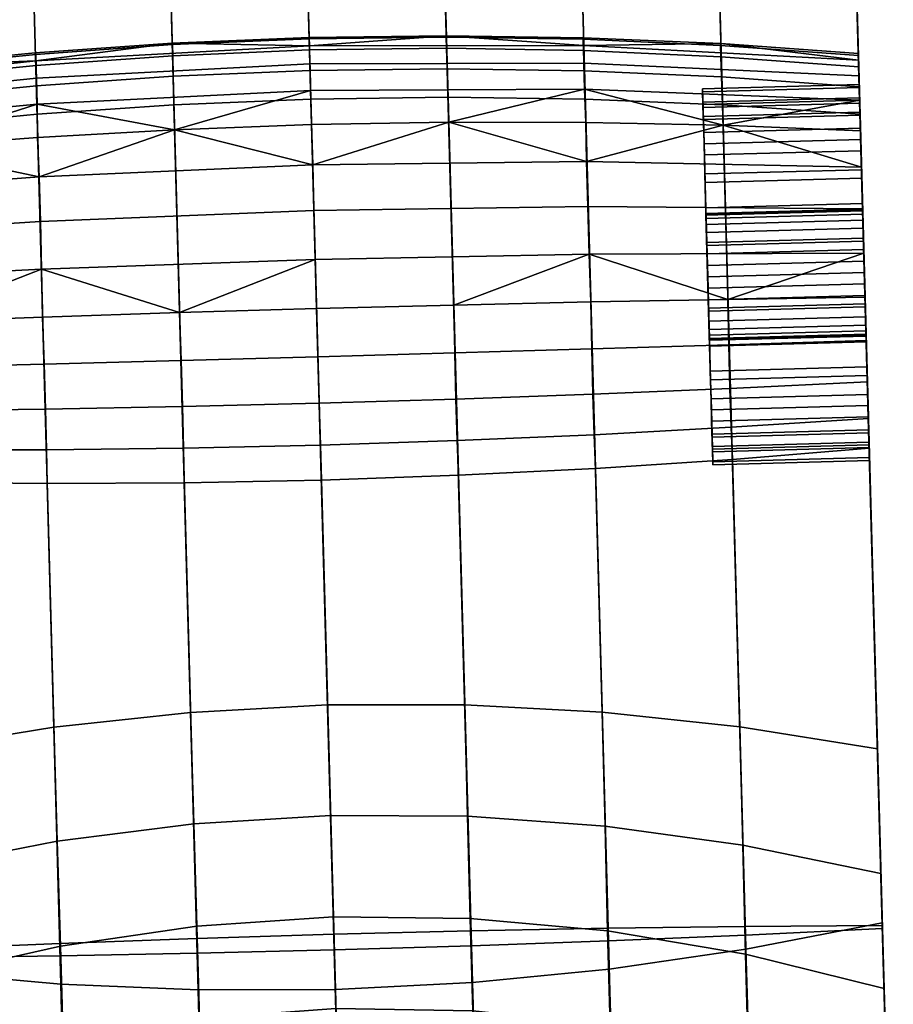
# Model space of a CAD drawing. Header units: millimetres. Extents: x -265 to 265, y -281 to 271.
# Tile 254 of 256: x 236 to 264, y -102 to -71. Entities that reach past the tile are written whole.
import ezdxf

# ---------------------------------------------------------------- set-up
doc = ezdxf.new("R2010")
doc.units = ezdxf.units.MM
doc.header["$MEASUREMENT"] = 0
doc.layers.add('podrucky', color=7, linetype='Continuous', true_color=0x000000)

msp = doc.modelspace()

# ---------------------------------------------------------------- meshes
at = {"layer": 'podrucky'}
mesh = msp.add_polyface(dxfattribs=at)
corners = [(221.451, 160.112, 624.927), (221.629, 153.629, 622.459), (221.936, 142.486, 623.806), (221.215, 168.72, 624.027), (221.478, 159.15, 621.19), (221.328, 164.581, 619.529), (256.616, 154.592, 622.459), (256.438, 161.074, 624.927), (256.923, 143.448, 623.806), (263.615, -99.861, 637.978), (256.465, 160.113, 621.19), (256.314, 165.544, 619.529), (256.201, 169.682, 624.027), (247.691, 160.203, 618.371), (247.549, 165.325, 616.885), (251.926, 165.436, 617.985), (252.07, 160.186, 619.544), (247.838, 155.004, 619.51), (252.221, 154.853, 620.738), (248.142, 144.52, 620.735), (252.53, 144.093, 622.014), (243.322, 160.166, 617.669), (243.182, 165.211, 616.227), (243.465, 155.047, 618.775), (243.758, 144.727, 619.968), (238.959, 160.073, 617.436), (238.82, 165.093, 616.008), (239.099, 154.981, 618.531), (239.381, 144.716, 619.713), (234.599, 159.925, 617.67), (234.461, 164.971, 616.228), (234.737, 154.807, 618.777), (235.012, 144.486, 619.97), (230.236, 159.723, 618.373), (230.096, 164.845, 616.887), (230.375, 154.524, 619.513), (230.648, 144.037, 620.738), (225.864, 159.464, 619.546), (225.721, 164.715, 617.986), (226.008, 154.131, 620.74), (226.29, 143.371, 622.016), (256.465, 160.113, 621.19), (256.314, 165.544, 619.529), (256.616, 154.592, 622.459), (256.923, 143.448, 623.806), (221.328, 164.581, 619.529), (221.183, 169.881, 617.486), (225.578, 169.847, 616.071), (221.629, 153.629, 622.459), (221.478, 159.15, 621.19), (221.936, 142.486, 623.806), (247.737, 159.208, 628.013), (254.866, -99.952, 640.976), (259.242, -99.894, 639.727), (252.092, 160.005, 626.727), (247.494, 168.639, 626.974), (251.856, 169.094, 625.745), (243.375, 158.681, 628.784), (250.491, -100.035, 641.724), (243.119, 168.317, 627.712), (238.737, 168.13, 627.958), (239.004, 158.426, 629.04), (234.353, 168.076, 627.711), (234.628, 158.441, 628.782), (229.969, 168.157, 626.972), (230.244, 158.728, 628.011), (225.853, 159.284, 626.725), (233.002, -100.616, 639.725), (237.373, -100.433, 640.974), (225.588, 168.372, 625.743), (256.438, 161.074, 624.927), (263.615, -99.861, 637.978), (256.201, 169.682, 624.027), (221.451, 160.112, 624.927), (228.629, -100.823, 637.978), (221.215, 168.72, 624.027)]
mesh.append_faces([[corners[k] for k in face] for face in [(0, 1, 2, 2), (3, 4, 0, 0), (1, 0, 4, 4), (3, 5, 4, 4), (6, 7, 8, 8), (9, 8, 7, 7), (10, 11, 12, 12), (7, 6, 10, 10), (7, 10, 12, 12), (13, 14, 15, 16), (17, 13, 16, 18), (19, 17, 18, 20), (21, 22, 14, 13), (23, 21, 13, 17), (24, 23, 17, 19), (25, 26, 22, 21), (27, 25, 21, 23), (28, 27, 23, 24), (29, 30, 26, 25), (31, 29, 25, 27), (32, 31, 27, 28), (33, 34, 30, 29), (35, 33, 29, 31), (36, 35, 31, 32), (37, 38, 34, 33), (39, 37, 33, 35), (40, 39, 35, 36), (41, 16, 15, 42), (43, 18, 16, 41), (44, 20, 18, 43), (38, 45, 46, 47), (39, 48, 49, 37), (40, 50, 48, 39), (37, 49, 45, 38), (51, 52, 53, 54), (55, 51, 54, 56), (57, 58, 52, 51), (59, 57, 51, 55), (60, 61, 57, 59), (62, 63, 61, 60), (64, 65, 63, 62), (66, 67, 68, 65), (69, 66, 65, 64), (70, 54, 53, 71), (72, 56, 54, 70), (66, 73, 74, 67), (69, 75, 73, 66)]])
mesh = msp.add_polyface(dxfattribs=at)
corners = [(221.936, 142.486, 623.806), (228.631, -100.923, 635.981), (228.629, -100.823, 637.978), (221.451, 160.112, 624.927), (262.851, -72.049, 441.635), (262.853, -72.118, 443.044), (262.878, -73.039, 442), (262.881, -73.139, 443.092), (262.881, -73.139, 440.908), (263.615, -99.861, 637.978), (263.618, -99.961, 635.981), (256.923, 143.448, 623.806), (254.877, -100.351, 632.984), (248.142, 144.52, 620.735), (252.53, 144.093, 622.014), (259.249, -100.168, 634.232), (254.08, -71.952, 444.521), (254.102, -72.604, 445.934), (258.485, -72.797, 445.849), (258.464, -72.151, 444.486), (254.074, -71.596, 443.005), (258.458, -71.793, 443.021), (250.504, -100.509, 632.235), (243.758, 144.727, 619.968), (249.706, -71.881, 444.541), (249.727, -72.536, 445.986), (249.699, -71.526, 442.995), (246.131, -100.642, 631.986), (239.381, 144.716, 619.713), (245.341, -71.938, 444.548), (245.359, -72.594, 446.003), (245.331, -71.583, 442.992), (241.758, -100.749, 632.236), (235.012, 144.486, 619.97), (240.98, -72.121, 444.541), (240.995, -72.777, 445.986), (240.968, -71.766, 442.996), (237.384, -100.832, 632.986), (230.648, 144.037, 620.738), (236.605, -72.077, 443.005), (236.619, -72.433, 444.521), (233.009, -100.89, 634.234), (226.29, 143.371, 622.016), (232.239, -72.515, 443.021), (232.252, -72.872, 444.486), (263.618, -99.961, 635.981), (256.923, 143.448, 623.806), (262.853, -72.118, 443.044), (262.862, -72.478, 444.438), (262.851, -72.049, 441.635), (258.467, -71.736, 441.545), (254.085, -71.548, 441.48), (249.705, -71.483, 441.441), (245.33, -71.542, 441.428), (228.631, -100.923, 635.981), (221.936, 142.486, 623.806), (240.959, -71.724, 441.441), (236.592, -72.03, 441.48), (232.227, -72.459, 441.545), (245.354, -72.378, 438.397), (245.337, -71.805, 439.886), (254.08, -71.799, 439.975), (254.091, -72.355, 438.52), (236.63, -72.836, 438.52), (236.61, -72.28, 439.975), (262.856, -72.264, 440.241), (262.87, -72.767, 438.892), (239.004, 158.426, 629.04), (246.117, -100.142, 641.973), (250.491, -100.035, 641.724), (243.375, 158.681, 628.784), (234.628, 158.441, 628.782), (241.744, -100.275, 641.723), (230.244, 158.728, 628.011), (237.373, -100.433, 640.974)]
mesh.append_faces([[corners[k] for k in face] for face in [(0, 1, 2, 2), (3, 0, 2, 2), (4, 5, 6, 6), (7, 6, 5, 5), (6, 8, 4, 4), (9, 10, 11, 11), (12, 13, 14, 15), (16, 17, 18, 19), (20, 16, 19, 21), (22, 23, 13, 12), (24, 25, 17, 16), (26, 24, 16, 20), (27, 28, 23, 22), (29, 30, 25, 24), (31, 29, 24, 26), (32, 33, 28, 27), (34, 35, 30, 29), (36, 34, 29, 31), (37, 38, 33, 32), (39, 40, 34, 36), (41, 42, 38, 37), (43, 44, 40, 39), (45, 15, 14, 46), (47, 21, 19, 48), (49, 50, 21, 47), (20, 51, 52, 26), (20, 21, 50, 51), (53, 31, 26, 52), (41, 54, 55, 42), (36, 31, 53, 56), (57, 39, 36, 56), (58, 43, 39, 57), (59, 60, 61, 62), (63, 64, 60, 59), (65, 50, 49, 49), (51, 50, 61, 61), (65, 61, 50, 50), (60, 53, 52, 52), (52, 61, 60, 60), (60, 56, 53, 53), (51, 61, 52, 52), (61, 65, 66, 62), (64, 57, 56, 56), (58, 57, 64, 64), (56, 60, 64, 64), (67, 68, 69, 70), (71, 72, 68, 67), (73, 74, 72, 71)]])
mesh = msp.add_polyface(dxfattribs=at)
corners = [(257.883, -73.277, 443.092), (257.891, -73.598, 444.209), (257.904, -74.062, 444.025), (257.896, -73.768, 443.001), (257.88, -73.177, 442), (257.894, -73.676, 442), (257.896, -73.768, 440.999), (257.904, -74.062, 439.975), (257.891, -73.598, 439.791), (257.883, -73.277, 440.908), (262.892, -73.539, 442), (262.895, -73.631, 440.999), (257.896, -73.768, 440.999), (257.894, -73.676, 442), (262.895, -73.631, 443.001), (257.896, -73.768, 443.001), (262.881, -73.139, 440.908), (257.883, -73.277, 440.908), (257.891, -73.598, 439.791), (262.889, -73.46, 439.791), (257.906, -74.154, 438.717), (262.904, -74.017, 438.717), (262.878, -73.039, 442), (257.88, -73.177, 442), (262.889, -73.46, 444.209), (257.891, -73.598, 444.209), (257.883, -73.277, 443.092), (262.881, -73.139, 443.092), (262.904, -74.017, 445.283), (257.906, -74.154, 445.283), (262.889, -73.46, 444.209), (262.862, -72.478, 444.438), (262.904, -74.017, 445.283), (262.88, -73.115, 445.729), (262.853, -72.118, 443.044), (262.856, -72.264, 440.241), (262.851, -72.049, 441.635), (262.881, -73.139, 440.908), (262.889, -73.46, 439.791), (262.87, -72.767, 438.892), (262.892, -73.536, 437.674), (262.904, -74.017, 438.717), (262.881, -73.139, 443.092), (254.102, -72.604, 445.934), (254.139, -73.504, 447.166), (258.521, -73.683, 447.031), (258.485, -72.797, 445.849), (249.727, -72.536, 445.986), (249.76, -73.445, 447.247), (245.359, -72.594, 446.003), (245.384, -73.505, 447.274), (240.995, -72.777, 445.986), (241.013, -73.686, 447.247), (236.633, -73.085, 445.934), (236.646, -73.986, 447.166), (236.619, -72.433, 444.521), (240.98, -72.121, 444.541), (232.267, -73.518, 445.849), (232.28, -74.406, 447.031), (232.252, -72.872, 444.486), (262.88, -73.115, 445.729), (262.904, -73.983, 446.841), (262.862, -72.478, 444.438), (258.464, -72.151, 444.486), (227.875, -73.44, 444.438), (227.893, -74.078, 445.729), (232.239, -72.515, 443.021), (227.865, -73.08, 443.044), (232.227, -72.459, 441.545), (227.863, -73.011, 441.635), (245.377, -73.235, 437.051), (245.354, -72.378, 438.397), (254.091, -72.355, 438.52), (254.118, -73.19, 437.206), (236.648, -73.671, 437.206), (236.63, -72.836, 438.52), (262.892, -73.536, 437.674), (262.87, -72.767, 438.892), (249.781, -74.24, 435.968), (245.406, -74.318, 435.922), (258.539, -74.338, 436.336), (254.159, -74.247, 436.106), (227.884, -73.729, 438.892), (227.869, -73.226, 440.241), (236.61, -72.28, 439.975), (227.904, -74.498, 437.674)]
mesh.append_faces([[corners[k] for k in face] for face in [(0, 1, 2, 2), (3, 4, 0, 0), (4, 3, 5, 5), (3, 0, 2, 2), (6, 4, 5, 5), (7, 8, 9, 9), (9, 6, 7, 7), (6, 9, 4, 4), (10, 11, 12, 13), (14, 10, 13, 15), (16, 17, 18, 19), (19, 18, 20, 21), (22, 23, 17, 16), (24, 25, 26, 27), (28, 29, 25, 24), (27, 26, 23, 22), (30, 31, 32, 32), (33, 32, 31, 31), (34, 31, 30, 30), (35, 36, 37, 37), (38, 39, 35, 35), (40, 39, 41, 41), (41, 39, 38, 38), (37, 38, 35, 35), (42, 34, 30, 30), (43, 44, 45, 46), (47, 48, 44, 43), (49, 50, 48, 47), (51, 52, 50, 49), (53, 54, 52, 51), (55, 53, 51, 56), (57, 58, 54, 53), (59, 57, 53, 55), (60, 46, 45, 61), (62, 63, 46, 60), (59, 64, 65, 57), (66, 67, 64, 59), (66, 68, 69, 67), (70, 71, 72, 73), (74, 75, 71, 70), (76, 73, 72, 77), (73, 78, 79, 70), (80, 81, 73, 73), (75, 82, 83, 84), (83, 69, 68, 68), (68, 84, 83, 83), (82, 75, 74, 85)]])
mesh = msp.add_polyface(dxfattribs=at)
corners = [(227.917, -74.945, 446.841), (228.21, -85.604, 437.809), (228.627, -100.743, 458.068), (228.152, -83.482, 435.929), (228.184, -84.65, 436.77), (227.963, -76.638, 435.86), (227.932, -75.476, 436.659), (228.474, -95.19, 467.993), (227.904, -74.498, 437.674), (227.884, -73.729, 438.892), (227.875, -73.44, 444.438), (227.865, -73.08, 443.044), (227.863, -73.011, 441.635), (227.893, -74.078, 445.729), (228.078, -80.788, 435.045), (228.115, -82.166, 435.344), (228.039, -79.379, 435.028), (228, -77.965, 435.302), (227.869, -73.226, 440.241), (236.646, -73.986, 447.166), (237.184, -93.539, 468.987), (241.546, -93.065, 469.235), (241.013, -73.686, 447.247), (232.28, -74.406, 447.031), (232.826, -94.247, 468.572), (227.917, -74.945, 446.841), (228.474, -95.19, 467.993), (232.267, -73.518, 445.849), (227.893, -74.078, 445.729), (241.035, -74.481, 435.968), (236.666, -74.728, 436.106), (236.648, -73.671, 437.206), (232.299, -75.06, 436.337), (227.932, -75.476, 436.659), (227.904, -74.498, 437.674), (236.713, -75.98, 435.234), (236.756, -77.408, 434.615), (228, -77.965, 435.302), (227.963, -76.638, 435.86), (236.793, -78.931, 434.295), (228.039, -79.379, 435.028), (241.195, -80.314, 434.092), (236.823, -80.457, 434.282), (232.451, -80.615, 434.6), (228.078, -80.788, 435.045), (236.92, -83.395, 435.158), (236.877, -81.954, 434.569), (241.244, -81.842, 434.375), (241.288, -83.313, 434.966), (236.952, -84.688, 436.024), (241.322, -84.638, 435.837), (232.543, -83.451, 435.479), (232.502, -82.062, 434.892), (232.574, -84.692, 436.334), (232.592, -85.717, 437.399), (236.969, -85.763, 437.106), (233.021, -101.34, 457.309), (237.408, -101.732, 456.766), (228.184, -84.65, 436.77), (228.152, -83.482, 435.929), (228.627, -100.743, 458.068), (228.21, -85.604, 437.809), (228.115, -82.166, 435.344)]
mesh.append_faces([[corners[k] for k in face] for face in [(0, 1, 2, 2), (3, 4, 5, 5), (4, 1, 6, 6), (7, 0, 2, 2), (1, 8, 6, 6), (1, 9, 8, 8), (1, 10, 11, 11), (12, 1, 11, 11), (10, 1, 13, 13), (14, 15, 16, 16), (17, 16, 15, 15), (15, 3, 17, 17), (17, 3, 5, 5), (4, 6, 5, 5), (0, 13, 1, 1), (1, 18, 9, 9), (18, 1, 12, 12), (19, 20, 21, 22), (23, 24, 20, 19), (23, 25, 26, 24), (27, 28, 25, 23), (29, 30, 31, 31), (31, 32, 33, 34), (30, 32, 31, 31), (35, 30, 29, 29), (36, 37, 38, 35), (35, 32, 30, 30), (38, 33, 32, 32), (32, 35, 38, 38), (37, 36, 39, 40), (41, 42, 39, 39), (42, 43, 39, 39), (40, 39, 43, 43), (40, 43, 44, 44), (45, 46, 47, 48), (49, 45, 48, 50), (51, 52, 46, 45), (53, 51, 45, 49), (54, 53, 49, 55), (56, 54, 55, 57), (41, 47, 46, 42), (52, 43, 42, 46), (53, 58, 59, 51), (56, 60, 61, 54), (54, 61, 58, 53), (51, 59, 62, 52), (43, 52, 62, 44)]])
mesh = msp.add_polyface(dxfattribs=at)
corners = [(262.96, -76.028, 437.397), (262.987, -77.013, 436.886), (257.988, -77.151, 436.886), (257.962, -76.166, 437.397), (262.936, -75.149, 438.111), (257.938, -75.287, 438.111), (262.987, -77.013, 447.114), (262.96, -76.028, 446.603), (257.962, -76.166, 446.603), (257.988, -77.151, 447.114), (262.936, -75.149, 445.889), (257.938, -75.287, 445.889), (262.952, -75.755, 436.978), (257.954, -75.892, 436.978), (257.984, -76.967, 436.421), (262.982, -76.829, 436.421), (262.982, -76.829, 447.579), (257.984, -76.967, 447.579), (257.954, -75.892, 447.022), (262.952, -75.755, 447.022), (257.928, -74.933, 446.243), (262.926, -74.796, 446.243), (262.988, -77.071, 441.636), (257.99, -77.208, 441.636), (257.993, -77.315, 441.264), (262.992, -77.178, 441.264), (262.988, -77.038, 442), (257.99, -77.175, 442), (262.992, -77.178, 442.736), (257.993, -77.315, 442.736), (257.99, -77.208, 442.364), (262.988, -77.071, 442.364), (262.996, -77.364, 443.094), (257.998, -77.501, 443.094), (262.895, -73.631, 443.001), (262.902, -73.925, 444.025), (262.992, -77.178, 442.736), (262.916, -74.435, 445.01), (263.004, -77.623, 443.414), (262.936, -75.149, 445.889), (262.988, -77.071, 442.364), (262.892, -73.539, 442), (262.988, -77.038, 442), (262.895, -73.631, 440.999), (262.96, -76.028, 446.603), (262.996, -77.364, 443.094), (263.013, -77.943, 443.674), (262.987, -77.013, 447.114), (262.988, -77.071, 441.636), (262.902, -73.925, 439.975), (262.992, -77.178, 441.264), (262.996, -77.364, 440.906), (262.916, -74.435, 438.99), (262.936, -75.149, 438.111), (263.004, -77.623, 440.586), (262.96, -76.028, 437.397), (263.013, -77.943, 440.326), (263.022, -78.301, 440.14), (262.904, -74.017, 445.283), (262.88, -73.115, 445.729), (262.926, -74.796, 446.243), (262.926, -74.796, 437.757), (262.892, -73.536, 437.674), (262.904, -74.017, 438.717), (262.952, -75.755, 447.022), (262.904, -73.983, 446.841), (262.952, -75.755, 436.978), (262.918, -74.514, 436.659), (262.982, -76.829, 447.579), (263.013, -77.945, 447.9), (262.95, -75.676, 435.86), (262.982, -76.829, 436.421), (262.986, -77.003, 435.302), (263.013, -77.945, 436.1), (262.892, -73.536, 437.674), (262.918, -74.514, 436.659), (258.539, -74.338, 436.336), (262.95, -75.676, 435.86)]
mesh.append_faces([[corners[k] for k in face] for face in [(0, 1, 2, 3), (4, 0, 3, 5), (6, 7, 8, 9), (7, 10, 11, 8), (12, 13, 14, 15), (16, 17, 18, 19), (19, 18, 20, 21), (22, 23, 24, 25), (26, 27, 23, 22), (28, 29, 30, 31), (32, 33, 29, 28), (31, 30, 27, 26), (34, 35, 36, 36), (37, 36, 35, 35), (38, 37, 39, 39), (40, 41, 34, 34), (41, 40, 42, 42), (36, 40, 34, 34), (43, 41, 42, 42), (38, 39, 44, 44), (45, 36, 37, 37), (46, 38, 44, 44), (45, 37, 38, 38), (44, 47, 46, 46), (48, 49, 43, 43), (49, 48, 50, 50), (48, 43, 42, 42), (51, 52, 49, 49), (51, 53, 52, 52), (54, 55, 53, 53), (51, 49, 50, 50), (54, 56, 55, 55), (56, 57, 55, 55), (51, 54, 53, 53), (58, 59, 60, 60), (61, 62, 63, 63), (64, 60, 65, 65), (62, 66, 67, 67), (61, 66, 62, 62), (65, 68, 64, 64), (65, 69, 68, 68), (70, 67, 71, 71), (71, 67, 66, 66), (72, 70, 73, 73), (71, 73, 70, 70), (60, 59, 65, 65), (74, 75, 76, 76), (77, 76, 75, 75)]])
mesh = msp.add_polyface(dxfattribs=at)
corners = [(257.918, -74.573, 445.01), (257.904, -74.062, 444.025), (257.891, -73.598, 444.209), (257.906, -74.154, 445.283), (257.938, -75.287, 445.889), (257.918, -74.573, 438.99), (257.891, -73.598, 439.791), (257.904, -74.062, 439.975), (257.906, -74.154, 438.717), (254.139, -73.504, 447.166), (254.677, -93.056, 468.987), (259.066, -93.524, 468.573), (258.521, -73.683, 447.031), (249.76, -73.445, 447.247), (250.293, -92.824, 469.236), (245.384, -73.505, 447.274), (245.916, -92.827, 469.318), (241.013, -73.686, 447.247), (241.546, -93.065, 469.235), (254.118, -73.19, 437.206), (254.159, -74.247, 436.106), (249.781, -74.24, 435.968), (241.035, -74.481, 435.968), (245.377, -73.235, 437.051), (245.406, -74.318, 435.922), (236.648, -73.671, 437.206), (245.482, -77.062, 434.387), (245.441, -75.601, 435.026), (254.182, -75.499, 435.234), (254.217, -76.927, 434.615), (245.524, -78.622, 434.05), (254.263, -78.45, 434.294), (236.756, -77.408, 434.615), (236.713, -75.98, 435.234), (236.793, -78.931, 434.295), (258.539, -74.338, 436.336), (254.316, -79.975, 434.282), (249.941, -80.073, 434.091), (245.567, -80.186, 434.028), (258.691, -79.893, 434.6), (241.195, -80.314, 434.092), (254.381, -82.914, 435.157), (254.346, -81.474, 434.568), (258.721, -81.341, 434.891), (258.755, -82.73, 435.478), (254.421, -84.208, 436.023), (258.793, -83.971, 436.334), (254.463, -85.282, 437.106), (258.832, -84.995, 437.399), (254.902, -101.251, 456.766), (259.262, -100.619, 457.308), (250.014, -83.073, 434.965), (249.977, -81.601, 434.375), (250.053, -84.398, 435.837), (250.092, -85.502, 436.93), (250.536, -101.679, 456.44), (245.65, -83.206, 434.901), (245.609, -81.724, 434.31), (245.688, -84.541, 435.775), (245.719, -85.656, 436.872), (246.165, -101.902, 456.332), (241.288, -83.313, 434.966), (241.244, -81.842, 434.375), (241.322, -84.638, 435.837), (241.345, -85.743, 436.931), (236.969, -85.763, 437.106), (236.952, -84.688, 436.024), (237.408, -101.732, 456.766), (241.789, -101.919, 456.441)]
mesh.append_faces([[corners[k] for k in face] for face in [(0, 1, 2, 2), (2, 3, 0, 0), (4, 0, 3, 3), (5, 6, 7, 7), (6, 5, 8, 8), (9, 10, 11, 12), (13, 14, 10, 9), (15, 16, 14, 13), (17, 18, 16, 15), (19, 20, 21, 21), (22, 23, 24, 24), (25, 23, 22, 22), (26, 27, 28, 29), (30, 26, 29, 31), (32, 33, 27, 26), (34, 32, 26, 30), (20, 35, 28, 28), (27, 24, 21, 21), (21, 28, 27, 27), (27, 22, 24, 24), (20, 28, 21, 21), (31, 36, 37, 37), (31, 37, 38, 30), (39, 36, 31, 31), (40, 34, 30, 30), (30, 38, 40, 40), (22, 27, 33, 33), (41, 42, 43, 44), (45, 41, 44, 46), (47, 45, 46, 48), (49, 47, 48, 50), (51, 52, 42, 41), (53, 51, 41, 45), (54, 53, 45, 47), (55, 54, 47, 49), (56, 57, 52, 51), (58, 56, 51, 53), (59, 58, 53, 54), (60, 59, 54, 55), (61, 62, 57, 56), (63, 61, 56, 58), (64, 63, 58, 59), (65, 66, 63, 64), (67, 65, 64, 68), (43, 42, 36, 39), (37, 52, 57, 38), (52, 37, 36, 42), (57, 62, 40, 38)]])
mesh = msp.add_polyface(dxfattribs=at)
corners = [(257.954, -75.892, 447.022), (257.984, -76.967, 447.579), (257.988, -77.151, 447.114), (258.018, -78.174, 447.408), (258.015, -78.083, 447.9), (258.045, -79.174, 447.5), (257.906, -74.154, 445.283), (257.928, -74.933, 446.243), (257.938, -75.287, 445.889), (257.962, -76.166, 446.603), (257.938, -75.287, 438.111), (257.906, -74.154, 438.717), (257.918, -74.573, 438.99), (257.962, -76.166, 437.397), (257.928, -74.933, 437.757), (257.988, -77.151, 436.886), (257.954, -75.892, 436.978), (257.984, -76.967, 436.421), (258.018, -78.174, 436.592), (258.015, -78.083, 436.1), (258.045, -79.174, 436.5), (258.045, -79.174, 436), (258.045, -79.174, 448), (262.916, -74.435, 438.99), (262.936, -75.149, 438.111), (257.938, -75.287, 438.111), (257.918, -74.573, 438.99), (262.895, -73.631, 440.999), (262.902, -73.925, 439.975), (257.904, -74.062, 439.975), (257.896, -73.768, 440.999), (262.902, -73.925, 444.025), (262.895, -73.631, 443.001), (257.896, -73.768, 443.001), (257.904, -74.062, 444.025), (262.936, -75.149, 445.889), (262.916, -74.435, 445.01), (257.918, -74.573, 445.01), (257.938, -75.287, 445.889), (262.904, -74.017, 438.717), (257.906, -74.154, 438.717), (257.928, -74.933, 437.757), (262.926, -74.796, 437.757), (257.954, -75.892, 436.978), (262.952, -75.755, 436.978), (262.926, -74.796, 446.243), (257.928, -74.933, 446.243), (257.906, -74.154, 445.283), (262.904, -74.017, 445.283), (257.993, -77.315, 442.736), (258.096, -81.033, 442.736), (257.99, -77.208, 442.364), (257.99, -77.175, 442), (258.099, -81.14, 442.364), (257.998, -77.501, 443.094), (258.091, -80.848, 443.094), (258.064, -79.91, 443.86), (258.015, -78.08, 443.674), (258.024, -78.438, 443.86), (258.074, -80.268, 443.674), (258.006, -77.761, 443.414), (258.084, -80.588, 443.414), (258.1, -81.174, 442), (257.99, -77.208, 441.636), (257.993, -77.315, 441.264), (258.096, -81.033, 441.264), (257.998, -77.501, 440.906), (258.024, -78.438, 440.14), (258.064, -79.91, 440.14), (258.035, -78.811, 440.033), (258.015, -78.08, 440.326), (258.074, -80.268, 440.326), (258.099, -81.14, 441.636), (258.055, -79.538, 443.967), (258.035, -78.811, 443.967), (258.045, -79.174, 444), (254.118, -73.19, 437.206), (262.892, -73.536, 437.674), (258.539, -74.338, 436.336), (262.95, -75.676, 435.86), (254.182, -75.499, 435.234), (262.986, -77.003, 435.302), (254.217, -76.927, 434.615), (254.263, -78.45, 434.294), (263.025, -78.416, 435.028), (258.691, -79.893, 434.6)]
mesh.append_faces([[corners[k] for k in face] for face in [(0, 1, 2, 2), (3, 2, 1, 1), (1, 4, 3, 3), (5, 3, 4, 4), (6, 7, 8, 8), (9, 8, 7, 7), (7, 0, 9, 9), (2, 9, 0, 0), (10, 11, 12, 12), (13, 14, 10, 10), (11, 10, 14, 14), (15, 16, 13, 13), (14, 13, 16, 16), (17, 16, 15, 15), (18, 17, 15, 15), (19, 17, 18, 18), (19, 20, 21, 21), (19, 18, 20, 20), (4, 22, 5, 5), (23, 24, 25, 26), (27, 28, 29, 30), (28, 23, 26, 29), (31, 32, 33, 34), (35, 36, 37, 38), (36, 31, 34, 37), (39, 40, 41, 42), (42, 41, 43, 44), (45, 46, 47, 48), (49, 50, 51, 51), (52, 51, 53, 53), (49, 54, 55, 55), (56, 57, 58, 58), (57, 59, 60, 60), (54, 60, 61, 61), (52, 62, 63, 63), (64, 65, 66, 66), (67, 68, 69, 69), (70, 71, 67, 67), (63, 72, 64, 64), (73, 58, 74, 74), (56, 59, 57, 57), (55, 50, 49, 49), (73, 74, 75, 75), (76, 77, 78, 78), (79, 80, 78, 78), (80, 79, 81, 82), (83, 84, 85, 85), (84, 83, 82, 81)]])
mesh = msp.add_polyface(dxfattribs=at)
corners = [(263.191, -84.443, 440.999), (263.193, -84.535, 442), (258.195, -84.672, 442), (258.193, -84.58, 440.999), (263.17, -83.639, 438.99), (263.184, -84.149, 439.975), (258.186, -84.286, 439.975), (258.171, -83.776, 438.99), (263.149, -82.924, 438.111), (258.151, -83.062, 438.111), (263.184, -84.149, 444.025), (263.17, -83.639, 445.01), (258.171, -83.776, 445.01), (258.186, -84.286, 444.025), (263.191, -84.443, 443.001), (258.193, -84.58, 443.001), (263.149, -82.924, 445.889), (258.151, -83.062, 445.889), (263.205, -84.934, 440.908), (258.207, -85.072, 440.908), (258.209, -85.172, 442), (263.208, -85.035, 442), (263.181, -84.057, 438.717), (258.183, -84.194, 438.717), (258.198, -84.751, 439.791), (263.196, -84.613, 439.791), (263.133, -82.319, 436.978), (258.135, -82.456, 436.978), (258.161, -83.415, 437.757), (263.159, -83.278, 437.757), (263.159, -83.278, 446.243), (258.161, -83.415, 446.243), (258.135, -82.456, 447.022), (263.133, -82.319, 447.022), (263.196, -84.613, 444.209), (258.198, -84.751, 444.209), (258.183, -84.194, 445.283), (263.181, -84.057, 445.283), (258.207, -85.072, 443.092), (263.205, -84.934, 443.092), (263.089, -80.71, 443.094), (263.149, -82.924, 445.889), (263.17, -83.639, 445.01), (263.184, -84.149, 444.025), (263.097, -81.003, 442.364), (263.191, -84.443, 443.001), (263.193, -84.535, 442), (263.098, -81.036, 442), (263.191, -84.443, 440.999), (263.184, -84.149, 439.975), (263.097, -81.003, 441.636), (263.613, -99.781, 458.068), (263.043, -79.037, 448), (263.013, -77.945, 447.9), (263.072, -80.128, 447.9), (262.904, -73.983, 446.841), (263.461, -94.228, 467.993), (263.133, -82.319, 447.022), (263.104, -81.245, 447.579), (263.181, -84.057, 445.283), (263.159, -83.278, 446.243), (263.205, -84.934, 443.092), (263.196, -84.613, 444.209), (263.208, -85.035, 442), (263.197, -84.641, 437.809), (263.171, -83.688, 436.77), (263.133, -82.319, 436.978), (263.139, -82.519, 435.929), (263.104, -81.245, 436.421), (263.159, -83.278, 437.757), (263.205, -84.934, 440.908), (263.181, -84.057, 438.717), (263.196, -84.613, 439.791), (262.904, -73.983, 446.841), (258.521, -73.683, 447.031), (259.066, -93.524, 468.573), (263.461, -94.228, 467.993), (263.171, -83.688, 436.77), (258.793, -83.971, 436.334), (258.755, -82.73, 435.478), (263.139, -82.519, 435.929), (263.197, -84.641, 437.809), (258.832, -84.995, 437.399), (263.613, -99.781, 458.068), (259.262, -100.619, 457.308)]
mesh.append_faces([[corners[k] for k in face] for face in [(0, 1, 2, 3), (4, 5, 6, 7), (5, 0, 3, 6), (8, 4, 7, 9), (10, 11, 12, 13), (1, 14, 15, 2), (14, 10, 13, 15), (11, 16, 17, 12), (18, 19, 20, 21), (22, 23, 24, 25), (25, 24, 19, 18), (26, 27, 28, 29), (29, 28, 23, 22), (30, 31, 32, 33), (34, 35, 36, 37), (21, 20, 38, 39), (39, 38, 35, 34), (37, 36, 31, 30), (40, 41, 42, 42), (40, 42, 43, 43), (44, 43, 45, 45), (46, 44, 45, 45), (47, 46, 48, 48), (49, 50, 48, 48), (51, 52, 53, 53), (54, 52, 51, 51), (53, 55, 56, 56), (51, 57, 58, 58), (51, 59, 60, 60), (60, 57, 51, 51), (61, 62, 51, 51), (51, 62, 59, 59), (63, 61, 51, 51), (51, 58, 54, 54), (51, 53, 56, 56), (64, 65, 66, 66), (67, 68, 65, 65), (64, 66, 69, 69), (51, 70, 63, 63), (64, 71, 72, 72), (70, 64, 72, 72), (69, 71, 64, 64), (64, 70, 51, 51), (73, 74, 75, 76), (77, 78, 79, 80), (81, 82, 78, 77), (83, 84, 82, 81)]])
mesh = msp.add_polyface(dxfattribs=at)
corners = [(263.016, -78.036, 436.592), (263.043, -79.037, 436.5), (258.045, -79.174, 436.5), (258.018, -78.174, 436.592), (262.987, -77.013, 436.886), (257.988, -77.151, 436.886), (263.07, -80.037, 436.592), (258.072, -80.175, 436.592), (263.043, -79.037, 447.5), (263.016, -78.036, 447.408), (258.018, -78.174, 447.408), (258.045, -79.174, 447.5), (262.987, -77.013, 447.114), (257.988, -77.151, 447.114), (263.07, -80.037, 447.408), (258.072, -80.175, 447.408), (263.013, -77.945, 436.1), (258.015, -78.083, 436.1), (258.045, -79.174, 436), (263.043, -79.037, 436), (262.982, -76.829, 436.421), (257.984, -76.967, 436.421), (258.074, -80.266, 436.1), (263.072, -80.128, 436.1), (263.043, -79.037, 448), (258.045, -79.174, 448), (258.015, -78.083, 447.9), (263.013, -77.945, 447.9), (257.984, -76.967, 447.579), (262.982, -76.829, 447.579), (263.072, -80.128, 447.9), (258.074, -80.266, 447.9), (263.053, -79.401, 440.033), (258.055, -79.538, 440.033), (258.064, -79.91, 440.14), (263.062, -79.773, 440.14), (263.033, -78.673, 440.033), (258.035, -78.811, 440.033), (258.045, -79.174, 440), (263.043, -79.037, 440), (263.013, -77.943, 440.326), (258.015, -78.08, 440.326), (258.024, -78.438, 440.14), (263.022, -78.301, 440.14), (262.996, -77.364, 440.906), (257.998, -77.501, 440.906), (258.006, -77.761, 440.586), (263.004, -77.623, 440.586), (262.992, -77.178, 441.264), (257.993, -77.315, 441.264), (263.004, -77.623, 443.414), (258.006, -77.761, 443.414), (257.998, -77.501, 443.094), (262.996, -77.364, 443.094), (263.022, -78.301, 443.86), (258.024, -78.438, 443.86), (258.015, -78.08, 443.674), (263.013, -77.943, 443.674), (263.043, -79.037, 444), (258.045, -79.174, 444), (258.035, -78.811, 443.967), (263.033, -78.673, 443.967), (263.062, -79.773, 443.86), (258.064, -79.91, 443.86), (258.055, -79.538, 443.967), (263.053, -79.401, 443.967), (263.033, -78.673, 443.967), (262.987, -77.013, 447.114), (263.016, -78.036, 447.408), (263.022, -78.301, 443.86), (263.043, -79.037, 444), (263.013, -77.943, 443.674), (262.987, -77.013, 436.886), (262.96, -76.028, 437.397), (263.022, -78.301, 440.14), (263.033, -78.673, 440.033), (263.043, -79.037, 436.5), (263.016, -78.036, 436.592), (263.053, -79.401, 440.033), (263.043, -79.037, 440), (263.07, -80.037, 447.408), (263.043, -79.037, 447.5), (263.099, -81.061, 447.114), (263.062, -79.773, 443.86), (263.053, -79.401, 443.967), (263.099, -81.061, 436.886), (263.062, -79.773, 440.14), (263.07, -80.037, 436.592), (263.043, -79.037, 436), (262.986, -77.003, 435.302), (263.013, -77.945, 436.1), (263.025, -78.416, 435.028), (263.064, -79.826, 435.045), (263.103, -81.204, 435.344), (263.025, -78.416, 435.028), (263.064, -79.826, 435.045), (258.691, -79.893, 434.6)]
mesh.append_faces([[corners[k] for k in face] for face in [(0, 1, 2, 3), (4, 0, 3, 5), (1, 6, 7, 2), (8, 9, 10, 11), (9, 12, 13, 10), (14, 8, 11, 15), (16, 17, 18, 19), (20, 21, 17, 16), (19, 18, 22, 23), (24, 25, 26, 27), (27, 26, 28, 29), (30, 31, 25, 24), (32, 33, 34, 35), (36, 37, 38, 39), (40, 41, 42, 43), (43, 42, 37, 36), (44, 45, 46, 47), (48, 49, 45, 44), (47, 46, 41, 40), (39, 38, 33, 32), (50, 51, 52, 53), (54, 55, 56, 57), (58, 59, 60, 61), (61, 60, 55, 54), (57, 56, 51, 50), (62, 63, 64, 65), (65, 64, 59, 58), (66, 67, 68, 68), (67, 66, 69, 69), (66, 68, 70, 70), (71, 67, 69, 69), (72, 73, 74, 74), (74, 75, 72, 72), (76, 77, 75, 75), (75, 77, 72, 72), (78, 76, 79, 79), (75, 79, 76, 76), (80, 70, 81, 81), (68, 81, 70, 70), (82, 83, 84, 84), (70, 80, 84, 84), (85, 78, 86, 86), (76, 78, 87, 87), (88, 89, 90, 90), (91, 88, 92, 92), (93, 92, 88, 88), (89, 88, 91, 91), (94, 95, 96, 96)]])
mesh = msp.add_polyface(dxfattribs=at)
corners = [(258.074, -80.266, 436.1), (258.045, -79.174, 436), (258.045, -79.174, 436.5), (258.074, -80.266, 447.9), (258.045, -79.174, 447.5), (258.045, -79.174, 448), (258.072, -80.175, 447.408), (258.105, -81.382, 447.579), (258.101, -81.198, 447.114), (258.161, -83.415, 446.243), (258.127, -82.183, 446.603), (258.135, -82.456, 447.022), (258.183, -84.194, 445.283), (258.151, -83.062, 445.889), (258.198, -84.751, 444.209), (258.171, -83.776, 445.01), (258.207, -85.072, 443.092), (258.193, -84.58, 443.001), (258.186, -84.286, 444.025), (258.209, -85.172, 442), (258.101, -81.198, 436.886), (258.127, -82.183, 437.397), (258.135, -82.456, 436.978), (258.161, -83.415, 437.757), (258.151, -83.062, 438.111), (258.183, -84.194, 438.717), (258.072, -80.175, 436.592), (258.105, -81.382, 436.421), (258.193, -84.58, 440.999), (258.195, -84.672, 442), (258.207, -85.072, 440.908), (258.186, -84.286, 439.975), (258.171, -83.776, 438.99), (258.198, -84.751, 439.791), (258.006, -77.761, 440.586), (257.998, -77.501, 440.906), (258.091, -80.848, 440.906), (258.015, -78.08, 440.326), (258.084, -80.588, 440.586), (258.035, -78.811, 440.033), (258.055, -79.538, 440.033), (258.045, -79.174, 440), (258.024, -78.438, 443.86), (258.055, -79.538, 443.967), (258.064, -79.91, 443.86), (258.006, -77.761, 443.414), (258.074, -80.268, 443.674), (258.084, -80.588, 443.414), (258.099, -81.14, 442.364), (257.99, -77.208, 442.364), (258.096, -81.033, 442.736), (257.998, -77.501, 443.094), (258.091, -80.848, 443.094), (257.99, -77.175, 442), (258.1, -81.174, 442), (258.074, -80.268, 440.326), (258.064, -79.91, 440.14), (258.024, -78.438, 440.14), (258.096, -81.033, 441.264), (257.993, -77.315, 441.264), (258.099, -81.14, 441.636), (257.99, -77.208, 441.636)]
mesh.append_faces([[corners[k] for k in face] for face in [(0, 1, 2, 2), (3, 4, 5, 5), (6, 4, 3, 3), (7, 6, 3, 3), (8, 6, 7, 7), (9, 10, 11, 11), (8, 11, 10, 10), (8, 7, 11, 11), (12, 13, 9, 9), (10, 9, 13, 13), (14, 15, 12, 12), (13, 12, 15, 15), (16, 17, 18, 18), (18, 14, 16, 16), (14, 18, 15, 15), (19, 17, 16, 16), (20, 21, 22, 22), (23, 22, 21, 21), (21, 24, 23, 23), (25, 23, 24, 24), (2, 26, 0, 0), (27, 0, 26, 26), (26, 20, 27, 27), (22, 27, 20, 20), (19, 28, 29, 29), (28, 19, 30, 30), (19, 29, 17, 17), (31, 28, 30, 30), (24, 32, 25, 25), (33, 25, 32, 32), (32, 31, 33, 33), (30, 33, 31, 31), (34, 35, 36, 36), (37, 34, 38, 38), (39, 40, 41, 41), (42, 43, 44, 44), (45, 46, 47, 47), (48, 49, 50, 50), (51, 47, 52, 52), (53, 48, 54, 54), (55, 56, 57, 57), (56, 40, 39, 39), (55, 37, 38, 38), (36, 35, 58, 58), (38, 34, 36, 36), (58, 59, 60, 60), (61, 54, 60, 60)]])
mesh = msp.add_polyface(dxfattribs=at)
corners = [(263.125, -82.045, 437.397), (263.149, -82.924, 438.111), (258.151, -83.062, 438.111), (258.127, -82.183, 437.397), (263.07, -80.037, 436.592), (263.099, -81.061, 436.886), (258.101, -81.198, 436.886), (258.072, -80.175, 436.592), (263.099, -81.061, 447.114), (263.07, -80.037, 447.408), (258.072, -80.175, 447.408), (258.101, -81.198, 447.114), (263.149, -82.924, 445.889), (263.125, -82.045, 446.603), (258.127, -82.183, 446.603), (258.151, -83.062, 445.889), (263.072, -80.128, 436.1), (258.074, -80.266, 436.1), (258.105, -81.382, 436.421), (263.104, -81.245, 436.421), (258.135, -82.456, 436.978), (263.133, -82.319, 436.978), (263.104, -81.245, 447.579), (258.105, -81.382, 447.579), (258.074, -80.266, 447.9), (263.072, -80.128, 447.9), (263.133, -82.319, 447.022), (258.135, -82.456, 447.022), (263.097, -81.003, 441.636), (258.099, -81.14, 441.636), (258.1, -81.174, 442), (263.098, -81.036, 442), (263.089, -80.71, 440.906), (258.091, -80.848, 440.906), (258.096, -81.033, 441.264), (263.094, -80.896, 441.264), (263.072, -80.131, 440.326), (258.074, -80.268, 440.326), (258.084, -80.588, 440.586), (263.082, -80.451, 440.586), (263.062, -79.773, 440.14), (258.064, -79.91, 440.14), (263.082, -80.451, 443.414), (258.084, -80.588, 443.414), (258.074, -80.268, 443.674), (263.072, -80.131, 443.674), (258.064, -79.91, 443.86), (263.062, -79.773, 443.86), (263.094, -80.896, 442.736), (258.096, -81.033, 442.736), (258.091, -80.848, 443.094), (263.089, -80.71, 443.094), (258.099, -81.14, 442.364), (263.097, -81.003, 442.364), (263.062, -79.773, 443.86), (263.099, -81.061, 447.114), (263.072, -80.131, 443.674), (263.082, -80.451, 443.414), (263.149, -82.924, 445.889), (263.089, -80.71, 443.094), (263.053, -79.401, 443.967), (263.07, -80.037, 447.408), (263.125, -82.045, 446.603), (263.184, -84.149, 444.025), (263.097, -81.003, 442.364), (263.094, -80.896, 442.736), (263.125, -82.045, 437.397), (263.099, -81.061, 436.886), (263.072, -80.131, 440.326), (263.089, -80.71, 440.906), (263.17, -83.639, 438.99), (263.082, -80.451, 440.586), (263.053, -79.401, 440.033), (263.07, -80.037, 436.592), (263.062, -79.773, 440.14), (263.094, -80.896, 441.264), (263.191, -84.443, 440.999), (263.097, -81.003, 441.636), (263.098, -81.036, 442), (263.193, -84.535, 442), (263.149, -82.924, 438.111), (263.184, -84.149, 439.975), (263.103, -81.204, 435.344), (263.043, -79.037, 436), (263.072, -80.128, 436.1), (263.139, -82.519, 435.929), (263.133, -82.319, 436.978), (263.171, -83.688, 436.77), (263.104, -81.245, 436.421), (263.103, -81.204, 435.344), (258.721, -81.341, 434.891), (258.691, -79.893, 434.6), (263.064, -79.826, 435.045), (263.139, -82.519, 435.929), (258.755, -82.73, 435.478)]
mesh.append_faces([[corners[k] for k in face] for face in [(0, 1, 2, 3), (4, 5, 6, 7), (5, 0, 3, 6), (8, 9, 10, 11), (12, 13, 14, 15), (13, 8, 11, 14), (16, 17, 18, 19), (19, 18, 20, 21), (22, 23, 24, 25), (26, 27, 23, 22), (28, 29, 30, 31), (32, 33, 34, 35), (35, 34, 29, 28), (36, 37, 38, 39), (40, 41, 37, 36), (39, 38, 33, 32), (42, 43, 44, 45), (45, 44, 46, 47), (48, 49, 50, 51), (31, 30, 52, 53), (53, 52, 49, 48), (51, 50, 43, 42), (54, 55, 56, 56), (57, 58, 59, 59), (58, 57, 56, 56), (55, 60, 61, 61), (56, 62, 58, 58), (63, 64, 65, 65), (65, 59, 63, 63), (55, 62, 56, 56), (66, 67, 68, 68), (69, 70, 71, 71), (71, 66, 68, 68), (72, 67, 73, 73), (67, 74, 68, 68), (70, 69, 75, 75), (76, 77, 78, 78), (79, 78, 64, 64), (66, 71, 80, 80), (70, 80, 71, 71), (81, 70, 75, 75), (75, 77, 81, 81), (82, 83, 84, 84), (85, 82, 84, 84), (86, 87, 88, 88), (84, 88, 85, 85), (89, 90, 91, 92), (93, 94, 90, 89)]])
mesh = msp.add_polyface(dxfattribs=at)
corners = [(228.631, -100.923, 635.981), (228.722, -104.192, 637.964), (228.629, -100.823, 637.978), (228.815, -107.601, 637.572), (228.806, -107.263, 635.601), (228.979, -113.582, 483.979), (228.775, -106.141, 482.391), (228.684, -102.833, 477.287), (228.891, -110.352, 474.821), (228.583, -99.17, 472.476), (228.772, -106.037, 466.123), (228.627, -100.743, 458.068), (228.474, -95.19, 467.993), (245.916, -92.827, 469.318), (246.012, -96.35, 473.632), (250.385, -96.376, 473.56), (250.293, -92.824, 469.236), (241.909, -106.27, 631.906), (241.758, -100.749, 632.236), (246.131, -100.642, 631.986), (246.281, -106.107, 631.658), (242.059, -111.716, 630.326), (246.43, -111.499, 630.095), (241.96, -107.665, 493.271), (242.008, -109.521, 498.625), (246.364, -109.152, 498.598), (246.313, -107.309, 493.268), (241.899, -105.428, 488.048), (246.253, -105.09, 488.068), (241.826, -102.826, 482.998), (246.182, -102.509, 483.038), (241.743, -99.88, 478.157), (246.102, -99.587, 478.215), (241.649, -96.617, 473.56), (241.546, -93.065, 469.235), (237.54, -106.517, 632.645), (237.384, -100.832, 632.986), (237.553, -106.201, 487.988), (237.614, -108.49, 493.279), (237.479, -103.536, 482.877), (237.391, -100.518, 477.983), (237.293, -97.175, 473.343), (237.184, -93.539, 468.987), (233.173, -106.848, 633.877), (233.009, -100.89, 634.234), (233.207, -107.41, 487.888), (233.271, -109.788, 493.293), (233.129, -104.64, 482.675), (233.039, -101.502, 477.693), (232.938, -98.026, 472.982), (232.826, -94.247, 468.572), (228.806, -107.263, 635.601), (228.631, -100.923, 635.981), (228.775, -106.141, 482.391), (228.855, -109.058, 487.748), (228.583, -99.17, 472.476), (228.684, -102.833, 477.287), (228.474, -95.19, 467.993), (241.789, -101.919, 456.441), (241.345, -85.743, 436.931), (245.719, -85.656, 436.872), (246.165, -101.902, 456.332), (241.95, -108.149, 465.058), (246.338, -108.194, 464.986), (241.848, -104.051, 641.706), (241.953, -107.872, 641.268), (246.327, -107.794, 641.515), (246.221, -103.945, 641.957), (241.744, -100.275, 641.723), (246.117, -100.142, 641.973), (237.558, -107.774, 465.271), (237.408, -101.732, 456.766), (237.475, -104.127, 640.957), (237.577, -107.866, 640.528), (237.373, -100.433, 640.974), (233.164, -107.069, 465.627), (233.021, -101.34, 457.309), (233.1, -104.174, 639.71), (233.198, -107.776, 639.296), (233.002, -100.616, 639.725), (228.772, -106.037, 466.123), (228.627, -100.743, 458.068), (233.287, -111.736, 474.678), (228.891, -110.352, 474.821), (228.722, -104.192, 637.964), (228.815, -107.601, 637.572), (228.629, -100.823, 637.978)]
mesh.append_faces([[corners[k] for k in face] for face in [(0, 1, 2, 2), (3, 1, 0, 0), (0, 4, 3, 3), (5, 6, 7, 7), (8, 7, 9, 9), (10, 8, 9, 9), (11, 10, 12, 12), (9, 12, 10, 10), (13, 14, 15, 16), (17, 18, 19, 20), (21, 17, 20, 22), (23, 24, 25, 26), (27, 23, 26, 28), (29, 27, 28, 30), (31, 29, 30, 32), (33, 31, 32, 14), (34, 33, 14, 13), (35, 36, 18, 17), (37, 38, 23, 27), (39, 37, 27, 29), (40, 39, 29, 31), (41, 40, 31, 33), (42, 41, 33, 34), (43, 44, 36, 35), (45, 46, 38, 37), (47, 45, 37, 39), (48, 47, 39, 40), (49, 48, 40, 41), (50, 49, 41, 42), (43, 51, 52, 44), (47, 53, 54, 45), (49, 55, 56, 48), (48, 56, 53, 47), (50, 57, 55, 49), (58, 59, 60, 61), (62, 58, 61, 63), (64, 65, 66, 67), (68, 64, 67, 69), (70, 71, 58, 62), (72, 73, 65, 64), (74, 72, 64, 68), (75, 76, 71, 70), (77, 78, 73, 72), (79, 77, 72, 74), (75, 80, 81, 76), (82, 83, 80, 75), (77, 84, 85, 78), (79, 86, 84, 77)]])
mesh = msp.add_polyface(dxfattribs=at)
corners = [(263.618, -99.961, 635.981), (263.615, -99.861, 637.978), (263.708, -103.229, 637.964), (263.802, -106.638, 637.572), (263.793, -106.301, 635.601), (263.895, -110.025, 636.794), (263.967, -112.62, 483.979), (263.762, -105.178, 482.391), (263.842, -108.096, 487.748), (263.878, -109.39, 474.821), (263.57, -98.208, 472.476), (263.671, -101.871, 477.287), (263.759, -105.075, 466.123), (263.613, -99.781, 458.068), (263.461, -94.228, 467.993), (255.033, -106.035, 632.643), (254.877, -100.351, 632.984), (259.249, -100.168, 634.232), (259.413, -106.126, 633.875), (255.004, -105.719, 487.988), (255.068, -108.008, 493.279), (259.477, -109.065, 493.293), (259.41, -106.688, 487.889), (254.932, -103.054, 482.877), (259.335, -103.918, 482.675), (254.853, -100.036, 477.984), (259.252, -100.78, 477.694), (254.768, -96.693, 473.344), (259.162, -97.304, 472.982), (254.677, -93.056, 468.987), (259.066, -93.524, 468.573), (250.656, -106.029, 631.904), (250.504, -100.509, 632.235), (250.619, -105.187, 488.048), (250.682, -107.423, 493.271), (250.549, -102.585, 482.998), (250.471, -99.639, 478.157), (250.385, -96.376, 473.56), (250.293, -92.824, 469.236), (246.281, -106.107, 631.658), (246.131, -100.642, 631.986), (246.313, -107.309, 493.268), (246.364, -109.152, 498.598), (250.735, -109.28, 498.625), (246.253, -105.09, 488.068), (246.182, -102.509, 483.038), (246.102, -99.587, 478.215), (246.012, -96.35, 473.632), (263.793, -106.301, 635.601), (263.618, -99.961, 635.981), (263.762, -105.178, 482.391), (263.842, -108.096, 487.748), (263.671, -101.871, 477.287), (263.461, -94.228, 467.993), (263.57, -98.208, 472.476), (255.085, -107.293, 465.271), (254.902, -101.251, 456.766), (259.262, -100.619, 457.308), (259.434, -106.348, 465.626), (254.968, -103.646, 640.959), (255.07, -107.385, 640.53), (259.438, -107.054, 639.298), (259.34, -103.452, 639.711), (254.866, -99.952, 640.976), (259.242, -99.894, 639.727), (250.719, -107.909, 465.057), (250.536, -101.679, 456.44), (250.595, -103.81, 641.708), (250.7, -107.632, 641.269), (250.491, -100.035, 641.724), (246.338, -108.194, 464.986), (246.165, -101.902, 456.332), (246.221, -103.945, 641.957), (246.327, -107.794, 641.515), (246.117, -100.142, 641.973), (263.759, -105.075, 466.123), (263.613, -99.781, 458.068), (263.878, -109.39, 474.821), (259.567, -111.015, 474.678), (263.802, -106.638, 637.572), (259.537, -110.632, 638.476), (263.895, -110.025, 636.794), (263.708, -103.229, 637.964), (263.615, -99.861, 637.978)]
mesh.append_faces([[corners[k] for k in face] for face in [(0, 1, 2, 2), (0, 3, 4, 4), (3, 0, 2, 2), (4, 3, 5, 5), (6, 7, 8, 8), (9, 10, 11, 11), (11, 7, 6, 6), (11, 6, 9, 9), (12, 10, 9, 9), (13, 14, 12, 12), (10, 12, 14, 14), (15, 16, 17, 18), (19, 20, 21, 22), (23, 19, 22, 24), (25, 23, 24, 26), (27, 25, 26, 28), (29, 27, 28, 30), (31, 32, 16, 15), (33, 34, 20, 19), (35, 33, 19, 23), (36, 35, 23, 25), (37, 36, 25, 27), (38, 37, 27, 29), (39, 40, 32, 31), (41, 42, 43, 34), (44, 41, 34, 33), (45, 44, 33, 35), (46, 45, 35, 36), (47, 46, 36, 37), (48, 18, 17, 49), (50, 24, 22, 51), (52, 26, 24, 50), (53, 30, 28, 54), (54, 28, 26, 52), (55, 56, 57, 58), (59, 60, 61, 62), (63, 59, 62, 64), (65, 66, 56, 55), (67, 68, 60, 59), (69, 67, 59, 63), (70, 71, 66, 65), (72, 73, 68, 67), (74, 72, 67, 69), (75, 58, 57, 76), (77, 78, 58, 75), (79, 61, 80, 81), (82, 62, 61, 79), (83, 64, 62, 82)]])

doc.saveas('drawing.dxf')
